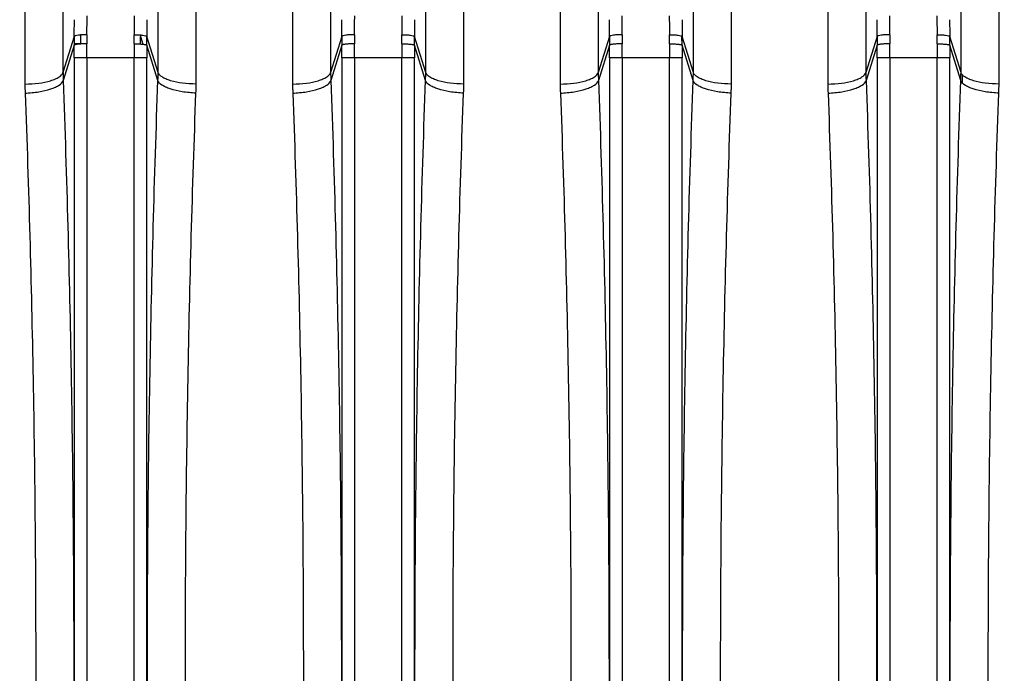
# Model space of a CAD drawing. Extents: x -1709 to 1181, y 8 to 1580.
# Tile 43 of 70: x -912 to -835, y 1430 to 1482. Entities that reach past the tile are written whole.
import ezdxf

# ---------------------------------------------------------------- set-up
doc = ezdxf.new("R2010")
doc.units = 0
doc.header["$LTSCALE"] = 65.395
doc.layers.get('0').update_dxf_attribs({"linetype": 'CONTINUOUS'})

msp = doc.modelspace()

# ---------------------------------------------------------------- linework, layer by layer
at = {"color": 2, "linetype": 'CONTINUOUS'}
msp.add_line((-902.284, 1480.336), (-902.282, 1480.203), dxfattribs=at)
at = {"color": 9, "linetype": 'CONTINUOUS'}
for p, q in [((-907.481, 1480.203), (-908.363, 1477.388)), ((-907.481, 1479.532), (-908.35, 1476.757)), ((-906.986, 1479.622), (-906.987, 1479.642)), ((-902.282, 1480.203), (-902.094, 1479.605)), ((-900.9, 1477.388), (-901.782, 1480.203)), ((-900.912, 1476.757), (-901.781, 1479.532)), ((-886.481, 1480.203), (-887.363, 1477.388)), ((-886.481, 1479.532), (-887.35, 1476.757)), ((-879.9, 1477.388), (-880.782, 1480.203)), ((-879.912, 1476.757), (-880.781, 1479.532)), ((-865.481, 1480.203), (-866.363, 1477.388)), ((-865.481, 1479.532), (-866.35, 1476.757)), ((-859.837, 1480.246), (-859.816, 1479.531)), ((-859.837, 1480.246), (-859.817, 1479.531)), ((-858.9, 1477.388), (-859.782, 1480.203)), ((-858.912, 1476.757), (-859.781, 1479.532)), ((-844.481, 1480.203), (-845.363, 1477.388)), ((-844.481, 1479.532), (-845.35, 1476.757)), ((-837.9, 1477.388), (-838.782, 1480.203)), ((-837.912, 1476.757), (-838.781, 1479.532)), ((-907.475, 1478.542), (-907.475, 1381.864)), ((-901.787, 1478.542), (-907.475, 1478.542)), ((-906.481, 1478.542), (-906.481, 1381.864)), ((-902.782, 1381.864), (-902.782, 1478.542)), ((-901.787, 1381.864), (-901.787, 1478.542)), ((-886.475, 1478.542), (-886.475, 1381.864)), ((-880.787, 1478.542), (-886.475, 1478.542)), ((-885.481, 1478.542), (-885.481, 1381.864)), ((-881.782, 1381.864), (-881.782, 1478.542)), ((-880.787, 1381.864), (-880.787, 1478.542)), ((-865.475, 1478.542), (-865.475, 1381.864)), ((-859.787, 1478.542), (-865.475, 1478.542)), ((-864.481, 1478.542), (-864.481, 1381.864)), ((-860.782, 1381.864), (-860.782, 1478.542)), ((-859.787, 1381.864), (-859.787, 1478.542)), ((-844.475, 1478.542), (-844.475, 1381.864)), ((-838.787, 1478.542), (-844.475, 1478.542)), ((-843.481, 1478.542), (-843.481, 1381.864)), ((-839.782, 1381.864), (-839.782, 1478.542)), ((-838.787, 1381.864), (-838.787, 1478.542)), ((-837.779, 1476.737), (-837.785, 1477.197)), ((-837.777, 1476.544), (-837.779, 1476.737))]:
    msp.add_line(p, q, dxfattribs=at)
for centre, radius, start, end in [((-1018.296, 1481.835), 111.82, 359.24023, 359.99574), ((-788.717, 1481.85), 114.07, 180.01171, 180.75232), ((-997.296, 1481.835), 111.82, 359.24023, 359.99574), ((-767.717, 1481.85), 114.07, 180.01171, 180.75232), ((-976.296, 1481.835), 111.82, 359.24023, 359.99574), ((-746.717, 1481.85), 114.07, 180.01171, 180.75232), ((-955.296, 1481.835), 111.82, 359.24023, 359.99574), ((-725.717, 1481.85), 114.07, 180.01171, 180.75232), ((-998.158, 1481.538), 90.687, 359.15634, 359.99528), ((-809.28, 1481.552), 92.511, 180.013, 180.83539), ((-977.158, 1481.538), 90.687, 359.15634, 359.99528), ((-788.28, 1481.552), 92.511, 180.013, 180.83539), ((-956.158, 1481.538), 90.687, 359.15634, 359.99528), ((-767.28, 1481.552), 92.511, 180.013, 180.83539), ((-935.158, 1481.538), 90.687, 359.15634, 359.99528), ((-746.28, 1481.552), 92.511, 180.013, 180.83539), ((-876.792, 1479.963), 30.196, 179.29343, 180.60826), ((-855.322, 1479.963), 30.167, 179.25981, 180.6087), ((-911.941, 1479.963), 30.167, 359.3913, 0.74019), ((-813.322, 1479.963), 30.167, 179.25981, 180.6087), ((-869.941, 1479.963), 30.167, 359.3913, 0.74019), ((-906.962, 1472.525), 7.116, 92.69045, 94.19465), ((-992.592, 1478.544), 85.116, 359.999, 0.66548), ((-906.893, 1471.05), 8.592, 90.62564, 92.68793), ((-1011.561, 1478.544), 105.08, 359.9991, 0.59893), ((-797.701, 1478.544), 105.08, 179.40107, 180.0009), ((-816.671, 1478.544), 85.116, 179.33452, 180.001), ((-861.225, 1479.858), 25.259, 179.21645, 180.73836), ((-971.592, 1478.544), 85.116, 359.999, 0.66548), ((-990.561, 1478.544), 105.08, 359.9991, 0.59893), ((-776.701, 1478.544), 105.08, 179.40107, 180.0009), ((-795.671, 1478.544), 85.116, 179.33452, 180.001), ((-906.038, 1479.858), 25.259, 359.26164, 0.78355), ((-950.592, 1478.544), 85.116, 359.999, 0.66548), ((-969.561, 1478.544), 105.08, 359.9991, 0.59893), ((-755.701, 1478.544), 105.08, 179.40107, 180.0009), ((-774.671, 1478.544), 85.116, 179.33452, 180.001), ((-819.225, 1479.858), 25.259, 179.21645, 180.73836), ((-929.592, 1478.544), 85.116, 359.999, 0.66548), ((-948.561, 1478.544), 105.08, 359.9991, 0.59893), ((-734.701, 1478.544), 105.08, 179.40107, 180.0009), ((-753.671, 1478.544), 85.116, 179.33452, 180.001), ((-864.038, 1479.858), 25.259, 359.26164, 0.78355), ((-890.359, 1477.424), 18.003, 180.11408, 182.12266), ((-918.903, 1477.424), 18.003, 357.87734, 359.88592), ((-869.359, 1477.424), 18.003, 180.11408, 182.12266), ((-897.903, 1477.424), 18.003, 357.87734, 359.88592), ((-848.359, 1477.424), 18.003, 180.11408, 182.12266), ((-876.903, 1477.424), 18.003, 357.87734, 359.88592), ((-827.359, 1477.424), 18.003, 180.11408, 182.12266), ((-891.502, 1476.512), 19.846, 180.09956, 182.15213), ((-917.761, 1476.512), 19.846, 357.84787, 359.90044), ((-870.502, 1476.512), 19.846, 180.09956, 182.15213), ((-896.761, 1476.512), 19.846, 357.84787, 359.90044), ((-849.502, 1476.512), 19.846, 180.09956, 182.15213), ((-875.761, 1476.512), 19.846, 357.84787, 359.90044), ((-828.502, 1476.512), 19.846, 180.09956, 182.15213)]:
    msp.add_arc(centre, radius, start, end, dxfattribs=at)
at = {"color": 2, "linetype": 'CONTINUOUS'}
for centre, radius, start, end in [((-876.322, 1479.963), 30.167, 179.25981, 180.6087), ((-932.941, 1479.963), 30.167, 359.3913, 0.74019), ((-834.322, 1479.963), 30.167, 179.25981, 180.6087), ((-890.941, 1479.963), 30.167, 359.3913, 0.74019), ((-882.225, 1479.858), 25.259, 179.21645, 180.73836), ((-927.412, 1479.858), 25.132, 359.46119, 0.78592), ((-927.038, 1479.858), 25.259, 359.26164, 0.78355), ((-840.225, 1479.858), 25.259, 179.21645, 180.73836), ((-885.038, 1479.858), 25.259, 359.26164, 0.78355), ((-855.903, 1477.424), 18.003, 357.87734, 359.88592), ((-854.761, 1476.512), 19.846, 357.84787, 359.90044)]:
    msp.add_arc(centre, radius, start, end, dxfattribs=at)
at = {"color": 9, "linetype": 'CONTINUOUS'}
for points, knots in [([(-908.775, 1562.953), (-908.713, 1558.426), (-908.616, 1547.409), (-908.506, 1528.259), (-908.418, 1504.265), (-908.379, 1486.76), (-908.363, 1477.388)], [0, 0, 0, 0, 0.158735, 0.386281, 0.671398, 1, 1, 1, 1]), ([(-900.9, 1477.388), (-900.884, 1486.76), (-900.845, 1504.265), (-900.757, 1528.259), (-900.647, 1547.408), (-900.55, 1558.426), (-900.487, 1562.953)], [0, 0, 0, 0, 0.328601, 0.613718, 0.841265, 1, 1, 1, 1]), ([(-887.775, 1562.953), (-887.713, 1558.426), (-887.616, 1547.409), (-887.506, 1528.259), (-887.418, 1504.265), (-887.379, 1486.76), (-887.363, 1477.388)], [0, 0, 0, 0, 0.158735, 0.386281, 0.671398, 1, 1, 1, 1]), ([(-879.9, 1477.388), (-879.884, 1486.76), (-879.845, 1504.265), (-879.757, 1528.259), (-879.647, 1547.408), (-879.55, 1558.426), (-879.487, 1562.953)], [0, 0, 0, 0, 0.328601, 0.613718, 0.841265, 1, 1, 1, 1]), ([(-866.775, 1562.953), (-866.713, 1558.426), (-866.616, 1547.409), (-866.506, 1528.259), (-866.418, 1504.265), (-866.379, 1486.76), (-866.363, 1477.388)], [0, 0, 0, 0, 0.158735, 0.386281, 0.671398, 1, 1, 1, 1]), ([(-858.9, 1477.388), (-858.884, 1486.76), (-858.845, 1504.265), (-858.757, 1528.259), (-858.647, 1547.408), (-858.55, 1558.426), (-858.487, 1562.953)], [0, 0, 0, 0, 0.328601, 0.613718, 0.841265, 1, 1, 1, 1]), ([(-845.775, 1562.953), (-845.713, 1558.426), (-845.616, 1547.409), (-845.506, 1528.259), (-845.418, 1504.265), (-845.379, 1486.76), (-845.363, 1477.388)], [0, 0, 0, 0, 0.158735, 0.386281, 0.671398, 1, 1, 1, 1]), ([(-837.9, 1477.388), (-837.884, 1486.76), (-837.845, 1504.265), (-837.757, 1528.259), (-837.647, 1547.408), (-837.55, 1558.426), (-837.487, 1562.953)], [0, 0, 0, 0, 0.328601, 0.613718, 0.841265, 1, 1, 1, 1]), ([(-911.761, 1560.398), (-911.698, 1555.958), (-911.601, 1545.151), (-911.491, 1526.37), (-911.403, 1502.837), (-911.364, 1485.669), (-911.348, 1476.477)], [0, 0, 0, 0, 0.158753, 0.386304, 0.671414, 1, 1, 1, 1]), ([(-897.915, 1476.477), (-897.899, 1485.669), (-897.86, 1502.837), (-897.772, 1526.37), (-897.661, 1545.151), (-897.565, 1555.958), (-897.502, 1560.398)], [0, 0, 0, 0, 0.328585, 0.613695, 0.841246, 1, 1, 1, 1]), ([(-890.761, 1560.398), (-890.698, 1555.958), (-890.601, 1545.151), (-890.491, 1526.37), (-890.403, 1502.837), (-890.364, 1485.669), (-890.348, 1476.477)], [0, 0, 0, 0, 0.158753, 0.386304, 0.671414, 1, 1, 1, 1]), ([(-876.915, 1476.477), (-876.899, 1485.669), (-876.86, 1502.837), (-876.772, 1526.37), (-876.661, 1545.151), (-876.565, 1555.958), (-876.502, 1560.398)], [0, 0, 0, 0, 0.328585, 0.613695, 0.841246, 1, 1, 1, 1]), ([(-869.761, 1560.398), (-869.698, 1555.958), (-869.601, 1545.151), (-869.491, 1526.37), (-869.403, 1502.837), (-869.364, 1485.669), (-869.348, 1476.477)], [0, 0, 0, 0, 0.158753, 0.386304, 0.671414, 1, 1, 1, 1]), ([(-855.915, 1476.477), (-855.899, 1485.669), (-855.86, 1502.837), (-855.772, 1526.37), (-855.661, 1545.151), (-855.565, 1555.958), (-855.502, 1560.398)], [0, 0, 0, 0, 0.328585, 0.613695, 0.841246, 1, 1, 1, 1]), ([(-848.761, 1560.398), (-848.698, 1555.958), (-848.601, 1545.151), (-848.491, 1526.37), (-848.403, 1502.837), (-848.364, 1485.669), (-848.348, 1476.477)], [0, 0, 0, 0, 0.158753, 0.386304, 0.671414, 1, 1, 1, 1]), ([(-834.915, 1476.477), (-834.899, 1485.669), (-834.86, 1502.837), (-834.772, 1526.37), (-834.661, 1545.151), (-834.565, 1555.958), (-834.502, 1560.398)], [0, 0, 0, 0, 0.328585, 0.613695, 0.841246, 1, 1, 1, 1]), ([(-885.486, 1480.352), (-885.606, 1480.354), (-885.831, 1480.35), (-886.129, 1480.323), (-886.332, 1480.285), (-886.439, 1480.243), (-886.473, 1480.217), (-886.481, 1480.203)], [0, 0, 0, 0, 0.352467, 0.659077, 0.881511, 0.953605, 1, 1, 1, 1]), ([(-881.777, 1480.352), (-881.657, 1480.354), (-881.432, 1480.35), (-881.134, 1480.323), (-880.931, 1480.285), (-880.823, 1480.243), (-880.789, 1480.217), (-880.782, 1480.203)], [0, 0, 0, 0, 0.352467, 0.659077, 0.881511, 0.953605, 1, 1, 1, 1]), ([(-843.486, 1480.352), (-843.606, 1480.354), (-843.831, 1480.35), (-844.129, 1480.323), (-844.332, 1480.285), (-844.439, 1480.243), (-844.473, 1480.217), (-844.481, 1480.203)], [0, 0, 0, 0, 0.352467, 0.659077, 0.881511, 0.953605, 1, 1, 1, 1]), ([(-839.777, 1480.352), (-839.657, 1480.354), (-839.432, 1480.35), (-839.134, 1480.323), (-838.931, 1480.285), (-838.823, 1480.243), (-838.789, 1480.217), (-838.782, 1480.203)], [0, 0, 0, 0, 0.352467, 0.659077, 0.881511, 0.953605, 1, 1, 1, 1]), ([(-885.487, 1479.642), (-885.606, 1479.641), (-885.83, 1479.634), (-886.094, 1479.615), (-886.272, 1479.592), (-886.369, 1479.575), (-886.436, 1479.557), (-886.472, 1479.542), (-886.481, 1479.532)], [0, 0, 0, 0, 0.35638, 0.666166, 0.790635, 0.889293, 0.959343, 1, 1, 1, 1]), ([(-881.776, 1479.642), (-881.656, 1479.641), (-881.433, 1479.634), (-881.168, 1479.615), (-880.991, 1479.592), (-880.894, 1479.575), (-880.827, 1479.557), (-880.791, 1479.542), (-880.781, 1479.532)], [0, 0, 0, 0, 0.35638, 0.666166, 0.790635, 0.889293, 0.959343, 1, 1, 1, 1]), ([(-843.487, 1479.642), (-843.606, 1479.641), (-843.83, 1479.634), (-844.094, 1479.615), (-844.272, 1479.592), (-844.369, 1479.575), (-844.436, 1479.557), (-844.472, 1479.542), (-844.481, 1479.532)], [0, 0, 0, 0, 0.35638, 0.666166, 0.790635, 0.889293, 0.959343, 1, 1, 1, 1]), ([(-839.776, 1479.642), (-839.656, 1479.641), (-839.433, 1479.634), (-839.168, 1479.615), (-838.991, 1479.592), (-838.894, 1479.575), (-838.827, 1479.557), (-838.791, 1479.542), (-838.781, 1479.532)], [0, 0, 0, 0, 0.35638, 0.666166, 0.790635, 0.889293, 0.959343, 1, 1, 1, 1]), ([(-911.348, 1476.477), (-910.988, 1476.478), (-910.308, 1476.519), (-909.509, 1476.672), (-908.977, 1476.862), (-908.627, 1477.041), (-908.407, 1477.238), (-908.363, 1477.388)], [0, 0, 0, 0, 0.334423, 0.629692, 0.752516, 0.855165, 1, 1, 1, 1]), ([(-897.915, 1476.477), (-898.275, 1476.478), (-898.954, 1476.519), (-899.753, 1476.672), (-900.285, 1476.862), (-900.636, 1477.041), (-900.855, 1477.238), (-900.9, 1477.388)], [0, 0, 0, 0, 0.334423, 0.629692, 0.752516, 0.855165, 1, 1, 1, 1]), ([(-890.348, 1476.477), (-889.988, 1476.478), (-889.308, 1476.519), (-888.509, 1476.672), (-887.977, 1476.862), (-887.627, 1477.041), (-887.407, 1477.238), (-887.363, 1477.388)], [0, 0, 0, 0, 0.334423, 0.629692, 0.752516, 0.855165, 1, 1, 1, 1]), ([(-876.915, 1476.477), (-877.275, 1476.478), (-877.954, 1476.519), (-878.753, 1476.672), (-879.285, 1476.862), (-879.636, 1477.041), (-879.855, 1477.238), (-879.9, 1477.388)], [0, 0, 0, 0, 0.334423, 0.629692, 0.752516, 0.855165, 1, 1, 1, 1]), ([(-869.348, 1476.477), (-868.988, 1476.478), (-868.308, 1476.519), (-867.509, 1476.672), (-866.977, 1476.862), (-866.627, 1477.041), (-866.407, 1477.238), (-866.363, 1477.388)], [0, 0, 0, 0, 0.334423, 0.629692, 0.752516, 0.855165, 1, 1, 1, 1]), ([(-855.915, 1476.477), (-856.275, 1476.478), (-856.954, 1476.519), (-857.753, 1476.672), (-858.285, 1476.862), (-858.636, 1477.041), (-858.855, 1477.238), (-858.9, 1477.388)], [0, 0, 0, 0, 0.334423, 0.629692, 0.752516, 0.855165, 1, 1, 1, 1]), ([(-848.348, 1476.477), (-847.988, 1476.478), (-847.308, 1476.519), (-846.509, 1476.672), (-845.977, 1476.862), (-845.627, 1477.041), (-845.407, 1477.238), (-845.363, 1477.388)], [0, 0, 0, 0, 0.334423, 0.629692, 0.752516, 0.855165, 1, 1, 1, 1]), ([(-911.334, 1475.766), (-910.973, 1475.778), (-910.293, 1475.841), (-909.495, 1476.016), (-908.964, 1476.219), (-908.615, 1476.407), (-908.395, 1476.606), (-908.35, 1476.757)], [0, 0, 0, 0, 0.333388, 0.628777, 0.751956, 0.855018, 1, 1, 1, 1]), ([(-908.35, 1476.757), (-908.069, 1469.113), (-907.655, 1453.596), (-907.451, 1430.203), (-907.655, 1406.81), (-908.069, 1391.293), (-908.35, 1383.649)], [0, 0, 0, 0, 0.246422, 0.5, 0.753577, 1, 1, 1, 1]), ([(-900.912, 1383.649), (-901.193, 1391.293), (-901.608, 1406.81), (-901.812, 1430.203), (-901.608, 1453.596), (-901.193, 1469.113), (-900.912, 1476.757)], [0, 0, 0, 0, 0.246422, 0.5, 0.753577, 1, 1, 1, 1]), ([(-897.929, 1475.766), (-898.29, 1475.778), (-898.97, 1475.841), (-899.768, 1476.016), (-900.299, 1476.219), (-900.648, 1476.407), (-900.867, 1476.606), (-900.912, 1476.757)], [0, 0, 0, 0, 0.333388, 0.628777, 0.751956, 0.855018, 1, 1, 1, 1]), ([(-890.334, 1475.766), (-889.973, 1475.778), (-889.293, 1475.841), (-888.495, 1476.016), (-887.964, 1476.219), (-887.615, 1476.407), (-887.395, 1476.606), (-887.35, 1476.757)], [0, 0, 0, 0, 0.333388, 0.628777, 0.751956, 0.855018, 1, 1, 1, 1]), ([(-887.35, 1476.757), (-887.069, 1469.113), (-886.655, 1453.596), (-886.451, 1430.203), (-886.655, 1406.81), (-887.069, 1391.293), (-887.35, 1383.649)], [0, 0, 0, 0, 0.246422, 0.5, 0.753577, 1, 1, 1, 1]), ([(-879.912, 1383.649), (-880.193, 1391.293), (-880.608, 1406.81), (-880.812, 1430.203), (-880.608, 1453.596), (-880.193, 1469.113), (-879.912, 1476.757)], [0, 0, 0, 0, 0.246422, 0.5, 0.753577, 1, 1, 1, 1]), ([(-876.929, 1475.766), (-877.29, 1475.778), (-877.97, 1475.841), (-878.768, 1476.016), (-879.299, 1476.219), (-879.648, 1476.407), (-879.867, 1476.606), (-879.912, 1476.757)], [0, 0, 0, 0, 0.333388, 0.628777, 0.751956, 0.855018, 1, 1, 1, 1]), ([(-869.334, 1475.766), (-868.973, 1475.778), (-868.293, 1475.841), (-867.495, 1476.016), (-866.964, 1476.219), (-866.615, 1476.407), (-866.395, 1476.606), (-866.35, 1476.757)], [0, 0, 0, 0, 0.333388, 0.628777, 0.751956, 0.855018, 1, 1, 1, 1]), ([(-866.35, 1476.757), (-866.069, 1469.113), (-865.655, 1453.596), (-865.451, 1430.203), (-865.655, 1406.81), (-866.069, 1391.293), (-866.35, 1383.649)], [0, 0, 0, 0, 0.246422, 0.5, 0.753577, 1, 1, 1, 1]), ([(-858.912, 1383.649), (-859.193, 1391.293), (-859.608, 1406.81), (-859.812, 1430.203), (-859.608, 1453.596), (-859.193, 1469.113), (-858.912, 1476.757)], [0, 0, 0, 0, 0.246422, 0.5, 0.753577, 1, 1, 1, 1]), ([(-855.929, 1475.766), (-856.29, 1475.778), (-856.97, 1475.841), (-857.768, 1476.016), (-858.299, 1476.219), (-858.648, 1476.407), (-858.867, 1476.606), (-858.912, 1476.757)], [0, 0, 0, 0, 0.333388, 0.628777, 0.751956, 0.855018, 1, 1, 1, 1]), ([(-848.334, 1475.766), (-847.973, 1475.778), (-847.293, 1475.841), (-846.495, 1476.016), (-845.964, 1476.219), (-845.615, 1476.407), (-845.395, 1476.606), (-845.35, 1476.757)], [0, 0, 0, 0, 0.333388, 0.628777, 0.751956, 0.855018, 1, 1, 1, 1]), ([(-845.35, 1476.757), (-845.069, 1469.113), (-844.655, 1453.596), (-844.451, 1430.203), (-844.655, 1406.81), (-845.069, 1391.293), (-845.35, 1383.649)], [0, 0, 0, 0, 0.246422, 0.5, 0.753577, 1, 1, 1, 1]), ([(-837.912, 1383.649), (-838.193, 1391.293), (-838.608, 1406.81), (-838.812, 1430.203), (-838.608, 1453.596), (-838.193, 1469.113), (-837.912, 1476.757)], [0, 0, 0, 0, 0.246422, 0.5, 0.753577, 1, 1, 1, 1]), ([(-911.334, 1475.766), (-911.053, 1468.285), (-910.639, 1453.098), (-910.434, 1430.203), (-910.639, 1407.307), (-911.053, 1392.121), (-911.334, 1384.639)], [0, 0, 0, 0, 0.246423, 0.5, 0.753577, 1, 1, 1, 1]), ([(-897.929, 1384.639), (-898.21, 1392.121), (-898.624, 1407.307), (-898.829, 1430.203), (-898.624, 1453.098), (-898.21, 1468.285), (-897.929, 1475.766)], [0, 0, 0, 0, 0.246423, 0.5, 0.753577, 1, 1, 1, 1]), ([(-890.334, 1475.766), (-890.053, 1468.285), (-889.639, 1453.098), (-889.434, 1430.203), (-889.639, 1407.307), (-890.053, 1392.121), (-890.334, 1384.639)], [0, 0, 0, 0, 0.246423, 0.5, 0.753577, 1, 1, 1, 1]), ([(-876.929, 1384.639), (-877.21, 1392.121), (-877.624, 1407.307), (-877.829, 1430.203), (-877.624, 1453.098), (-877.21, 1468.285), (-876.929, 1475.766)], [0, 0, 0, 0, 0.246423, 0.5, 0.753577, 1, 1, 1, 1]), ([(-869.334, 1475.766), (-869.053, 1468.285), (-868.639, 1453.098), (-868.434, 1430.203), (-868.639, 1407.307), (-869.053, 1392.121), (-869.334, 1384.639)], [0, 0, 0, 0, 0.246423, 0.5, 0.753577, 1, 1, 1, 1]), ([(-855.929, 1384.639), (-856.21, 1392.121), (-856.624, 1407.307), (-856.829, 1430.203), (-856.624, 1453.098), (-856.21, 1468.285), (-855.929, 1475.766)], [0, 0, 0, 0, 0.246423, 0.5, 0.753577, 1, 1, 1, 1]), ([(-848.334, 1475.766), (-848.053, 1468.285), (-847.639, 1453.098), (-847.434, 1430.203), (-847.639, 1407.307), (-848.053, 1392.121), (-848.334, 1384.639)], [0, 0, 0, 0, 0.246423, 0.5, 0.753577, 1, 1, 1, 1]), ([(-834.929, 1384.639), (-835.21, 1392.121), (-835.624, 1407.307), (-835.829, 1430.203), (-835.624, 1453.098), (-835.21, 1468.285), (-834.929, 1475.766)], [0, 0, 0, 0, 0.246423, 0.5, 0.753577, 1, 1, 1, 1])]:
    msp.add_open_spline(points, degree=3, knots=knots, dxfattribs=at)
at = {"color": 2, "linetype": 'CONTINUOUS'}
for points, knots in [([(-906.486, 1480.352), (-906.606, 1480.354), (-906.831, 1480.35), (-907.129, 1480.323), (-907.332, 1480.285), (-907.439, 1480.243), (-907.473, 1480.217), (-907.481, 1480.203)], [0, 0, 0, 0, 0.352467, 0.659077, 0.881511, 0.953605, 1, 1, 1, 1]), ([(-902.777, 1480.352), (-902.657, 1480.354), (-902.432, 1480.35), (-902.134, 1480.323), (-901.931, 1480.285), (-901.823, 1480.243), (-901.789, 1480.217), (-901.782, 1480.203)], [0, 0, 0, 0, 0.352467, 0.659077, 0.881511, 0.953605, 1, 1, 1, 1]), ([(-864.486, 1480.352), (-864.606, 1480.354), (-864.831, 1480.35), (-865.129, 1480.323), (-865.332, 1480.285), (-865.439, 1480.243), (-865.473, 1480.217), (-865.481, 1480.203)], [0, 0, 0, 0, 0.352467, 0.659077, 0.881511, 0.953605, 1, 1, 1, 1]), ([(-860.777, 1480.352), (-860.657, 1480.354), (-860.432, 1480.35), (-860.134, 1480.323), (-859.931, 1480.285), (-859.823, 1480.243), (-859.789, 1480.217), (-859.782, 1480.203)], [0, 0, 0, 0, 0.352467, 0.659077, 0.881511, 0.953605, 1, 1, 1, 1]), ([(-906.487, 1479.642), (-906.606, 1479.641), (-906.83, 1479.634), (-907.094, 1479.615), (-907.272, 1479.592), (-907.369, 1479.575), (-907.436, 1479.557), (-907.472, 1479.542), (-907.481, 1479.532)], [0, 0, 0, 0, 0.35638, 0.666166, 0.790635, 0.889293, 0.959343, 1, 1, 1, 1]), ([(-902.776, 1479.642), (-902.656, 1479.641), (-902.433, 1479.634), (-902.168, 1479.615), (-901.991, 1479.592), (-901.894, 1479.575), (-901.827, 1479.557), (-901.791, 1479.542), (-901.781, 1479.532)], [0, 0, 0, 0, 0.35638, 0.666166, 0.790635, 0.889293, 0.959343, 1, 1, 1, 1]), ([(-864.487, 1479.642), (-864.606, 1479.641), (-864.83, 1479.634), (-865.094, 1479.615), (-865.272, 1479.592), (-865.369, 1479.575), (-865.436, 1479.557), (-865.472, 1479.542), (-865.481, 1479.532)], [0, 0, 0, 0, 0.35638, 0.666166, 0.790635, 0.889293, 0.959343, 1, 1, 1, 1]), ([(-860.776, 1479.642), (-860.656, 1479.641), (-860.433, 1479.634), (-860.168, 1479.615), (-859.991, 1479.592), (-859.894, 1479.575), (-859.827, 1479.557), (-859.791, 1479.542), (-859.781, 1479.532)], [0, 0, 0, 0, 0.35638, 0.666166, 0.790635, 0.889293, 0.959343, 1, 1, 1, 1]), ([(-834.915, 1476.477), (-835.275, 1476.478), (-835.954, 1476.519), (-836.753, 1476.672), (-837.285, 1476.862), (-837.636, 1477.041), (-837.855, 1477.238), (-837.9, 1477.388)], [0, 0, 0, 0, 0.334423, 0.629692, 0.752516, 0.855165, 1, 1, 1, 1]), ([(-834.929, 1475.766), (-835.29, 1475.778), (-835.97, 1475.841), (-836.768, 1476.016), (-837.299, 1476.219), (-837.648, 1476.407), (-837.867, 1476.606), (-837.912, 1476.757)], [0, 0, 0, 0, 0.333388, 0.628777, 0.751956, 0.855018, 1, 1, 1, 1])]:
    msp.add_open_spline(points, degree=3, knots=knots, dxfattribs=at)

doc.saveas('drawing.dxf')
